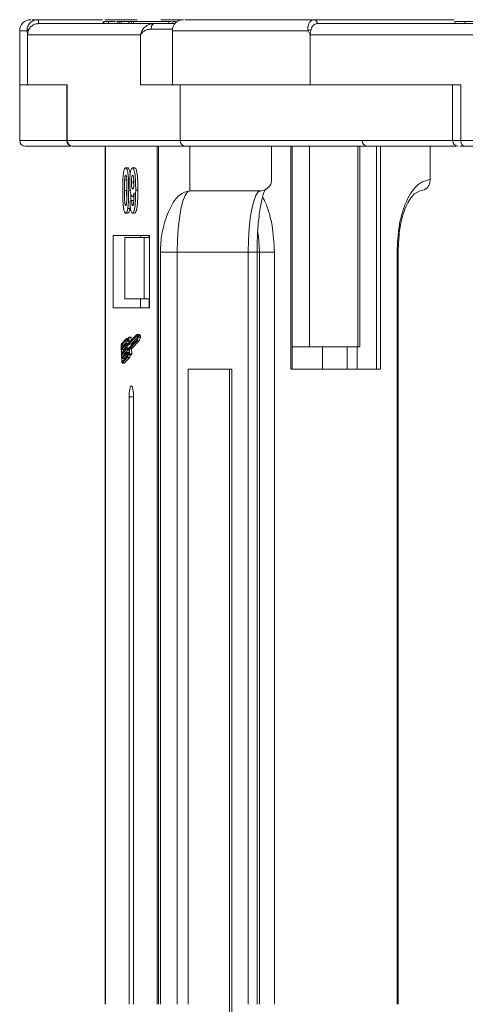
# Model space of a CAD drawing. Header units: millimetres. Extents: x -623 to 852, y 50 to 1083.
# Tile 5 of 72: x -150 to -110, y 369 to 457. Entities that reach past the tile are written whole.
import ezdxf

# ---------------------------------------------------------------- set-up
doc = ezdxf.new("R2010")
doc.units = ezdxf.units.MM

msp = doc.modelspace()

# ---------------------------------------------------------------- linework, layer by layer
at = {"color": 7, "linetype": 'Continuous', "lineweight": 15}
for p, q in [((-147.989, 456.851), (-147.986, 456.851)), ((-147.986, 456.851), (-142.158, 456.851)), ((-141.972, 456.851), (-139.073, 456.851)), ((-136.931, 456.851), (-134.923, 456.851)), ((-123.17, 456.851), (-110.623, 456.851)), ((-137.551, 456.501), (-147.917, 456.501)), ((-142.099, 456.701), (-142.099, 456.501)), ((-142.037, 456.501), (-142.037, 456.701)), ((-141.629, 456.501), (-141.629, 456.701)), ((-140.861, 456.701), (-140.861, 456.501)), ((-140.861, 456.701), (-140.665, 456.701)), ((-140.665, 456.701), (-140.665, 456.501)), ((-140.665, 456.701), (-140.494, 456.701)), ((-140.494, 456.701), (-140.494, 456.501)), ((-140.494, 456.701), (-139.799, 456.701)), ((-139.799, 456.701), (-139.799, 456.501)), ((-139.799, 456.701), (-139.59, 456.701)), ((-139.59, 456.701), (-139.59, 456.501)), ((-139.59, 456.701), (-139.393, 456.701)), ((-139.393, 456.501), (-139.393, 456.701)), ((-139.393, 456.701), (-136.225, 456.701)), ((-135.891, 456.001), (-137.801, 456.001)), ((-136.225, 456.701), (-136.225, 456.501)), ((-135.974, 456.701), (-136.225, 456.701)), ((-135.868, 456.501), (-135.868, 456.701)), ((-135.868, 456.701), (-135.609, 456.701)), ((-135.609, 456.701), (-135.609, 456.559)), ((-83.562, 456.501), (-122.899, 456.501)), ((-122.898, 456.501), (-122.898, 456.501)), ((-110.56, 456.701), (-110.56, 456.501)), ((-109.64, 456.501), (-109.64, 456.701)), ((-149.603, 455.851), (-149.603, 451.001)), ((-148.943, 455.851), (-149.603, 455.851)), ((-148.895, 455.501), (-148.943, 455.851)), ((-148.895, 451.001), (-148.895, 455.501)), ((-148.895, 455.501), (-138.758, 455.501)), ((-138.758, 455.501), (-138.758, 451.001)), ((-135.902, 455.851), (-135.902, 451.001)), ((-123.711, 455.851), (-135.902, 455.851)), ((-123.53, 455.501), (-123.711, 455.851)), ((-123.53, 451.001), (-123.53, 455.501)), ((-123.53, 455.501), (-85.06, 455.501)), ((-149.603, 451.001), (-149.603, 446.001)), ((-148.895, 451.001), (-149.603, 451.001)), ((-145.331, 451.001), (-148.895, 451.001)), ((-145.374, 451.001), (-145.374, 446.001)), ((-145.331, 446.001), (-145.331, 451.001)), ((-138.758, 451.001), (-135.194, 451.001)), ((-123.53, 451.001), (-135.194, 451.001)), ((-135.194, 451.001), (-135.194, 446.001)), ((-110.005, 451.001), (-123.53, 451.001)), ((-110.743, 451.001), (-110.743, 446.001)), ((-110.005, 446.001), (-110.005, 451.001)), ((-145.374, 446.001), (-149.603, 446.001)), ((-145.331, 446.001), (-145.374, 446.001)), ((-135.194, 446.001), (-145.331, 446.001)), ((-144.842, 445.501), (-134.705, 445.501)), ((-141.935, 445.501), (-141.935, 368.501)), ((-141.893, 368.501), (-141.893, 445.501)), ((-137.276, 445.501), (-137.276, 368.501)), ((-137.147, 368.501), (-137.147, 445.501)), ((-110.743, 446.001), (-135.194, 446.001)), ((-134.705, 445.501), (-134.333, 445.501)), ((-134.333, 441.501), (-134.333, 445.501)), ((-126.992, 442.501), (-126.992, 445.501)), ((-125.268, 445.501), (-125.268, 425.501)), ((-125.157, 425.501), (-125.157, 445.501)), ((-123.599, 427.501), (-123.599, 445.501)), ((-119.242, 445.501), (-119.242, 427.501)), ((-119.075, 427.501), (-119.075, 445.501)), ((-117.58, 425.501), (-117.58, 445.501)), ((-117.217, 425.501), (-117.217, 445.501)), ((-112.758, 442.501), (-112.758, 445.501)), ((-110.005, 446.001), (-110.743, 446.001)), ((-71.535, 446.001), (-110.005, 446.001)), ((-109.689, 445.501), (-71.219, 445.501)), ((-140.09, 443.553), (-139.894, 443.553)), ((-139.471, 443.553), (-139.275, 443.553)), ((-140.182, 442.493), (-139.987, 442.493)), ((-139.571, 442.287), (-139.375, 442.287)), ((-140.2, 441.529), (-140.004, 441.529)), ((-139.627, 441.521), (-139.822, 441.521)), ((-139.486, 440.989), (-139.29, 440.989)), ((-138.997, 441.555), (-139.193, 441.555)), ((-127.97, 441.501), (-134.333, 441.501)), ((-139.707, 440.545), (-139.55, 440.63)), ((-139.55, 440.63), (-139.354, 440.63)), ((-140.09, 439.501), (-139.894, 439.501)), ((-139.903, 439.908), (-139.707, 439.908)), ((-139.482, 439.501), (-139.287, 439.501)), ((-137.949, 437.501), (-141.221, 437.501)), ((-141.221, 437.501), (-141.221, 431.001)), ((-138.773, 437.501), (-138.773, 437.301)), ((-137.992, 437.301), (-137.992, 437.501)), ((-137.949, 431.001), (-137.949, 437.501)), ((-140.16, 437.301), (-140.16, 431.801)), ((-138.422, 437.301), (-140.16, 437.301)), ((-138.422, 431.801), (-138.422, 437.301)), ((-138.422, 437.301), (-137.949, 437.301)), ((-136.978, 436.001), (-136.978, 368.501)), ((-135.458, 436.001), (-136.978, 436.001)), ((-129.095, 436.001), (-135.458, 436.001)), ((-135.458, 368.501), (-135.458, 436.001)), ((-129.095, 436.001), (-129.095, 368.501)), ((-129.095, 436.001), (-128.3, 436.001)), ((-128.3, 368.501), (-128.3, 436.001)), ((-128.094, 436.001), (-128.3, 436.001)), ((-128.094, 436.001), (-126.747, 436.001)), ((-128.094, 436.001), (-128.094, 368.501)), ((-126.747, 368.501), (-126.747, 436.001)), ((-115.739, 436.001), (-115.739, 368.501)), ((-115.628, 436.001), (-115.739, 436.001)), ((-115.628, 368.501), (-115.628, 436.001)), ((-138.422, 431.801), (-140.16, 431.801)), ((-138.773, 431.801), (-138.773, 431.001)), ((-137.949, 431.801), (-138.422, 431.801)), ((-137.992, 431.801), (-137.992, 431.001)), ((-141.221, 431.001), (-137.949, 431.001)), ((-139.088, 428.598), (-139.777, 427.887)), ((-138.965, 428.481), (-139.088, 428.598)), ((-138.892, 428.598), (-139.088, 428.598)), ((-138.769, 428.481), (-138.892, 428.598)), ((-140.002, 428.254), (-140.468, 427.773)), ((-140.004, 428.132), (-140.463, 427.658)), ((-140.463, 427.658), (-140.267, 427.658)), ((-140.462, 427.359), (-140.036, 427.799)), ((-140.031, 427.684), (-140.457, 427.244)), ((-140.267, 427.658), (-139.876, 428.062)), ((-140.261, 427.244), (-139.835, 427.684)), ((-139.839, 427.799), (-140.035, 427.799)), ((-139.835, 427.684), (-140.031, 427.684)), ((-140.029, 427.776), (-140.026, 427.719)), ((-139.833, 427.776), (-140.029, 427.776)), ((-139.831, 427.719), (-140.026, 427.719)), ((-139.857, 428.254), (-140.002, 428.254)), ((-139.929, 428.062), (-139.815, 428.062)), ((-139.831, 427.719), (-139.833, 427.776)), ((-139.802, 427.77), (-139.822, 428.214)), ((-139.618, 428.372), (-139.814, 428.372)), ((-139.784, 427.909), (-139.802, 428.325)), ((-139.802, 428.325), (-139.606, 428.325)), ((-139.796, 427.747), (-139.601, 427.747)), ((-139.087, 428.479), (-139.795, 427.747)), ((-139.599, 427.747), (-139.795, 427.747)), ((-139.755, 427.909), (-139.784, 427.909)), ((-139.78, 427.403), (-139.073, 428.134)), ((-139.758, 427.306), (-139.063, 428.024)), ((-139.595, 428.074), (-139.606, 428.325)), ((-139.599, 427.747), (-139.006, 428.36)), ((-139.562, 427.306), (-138.867, 428.024)), ((-138.997, 428.392), (-139.087, 428.479)), ((-139.073, 428.134), (-138.997, 428.392)), ((-139.063, 428.024), (-138.96, 428.375)), ((-138.867, 428.024), (-139.063, 428.024)), ((-138.769, 428.481), (-138.965, 428.481)), ((-138.96, 428.375), (-138.764, 428.375)), ((-138.867, 428.024), (-138.764, 428.375)), ((-140.495, 427.564), (-140.436, 426.185)), ((-140.472, 427.588), (-140.462, 427.359)), ((-140.276, 427.588), (-140.472, 427.588)), ((-140.457, 427.244), (-140.445, 426.956)), ((-140.261, 427.244), (-140.457, 427.244)), ((-140.445, 426.956), (-140.019, 427.396)), ((-140.014, 427.282), (-140.44, 426.842)), ((-140.44, 426.842), (-140.427, 426.554)), ((-140.244, 426.842), (-140.44, 426.842)), ((-140.427, 426.554), (-140.001, 426.994)), ((-139.996, 426.879), (-140.422, 426.439)), ((-140.275, 427.552), (-140.276, 427.588)), ((-140.257, 427.15), (-140.261, 427.244)), ((-140.244, 426.842), (-139.818, 427.282)), ((-140.24, 426.748), (-140.244, 426.842)), ((-140.226, 426.439), (-139.907, 426.77)), ((-139.822, 427.397), (-140.017, 427.397)), ((-139.818, 427.282), (-140.014, 427.282)), ((-140.012, 427.374), (-140.009, 427.316)), ((-139.816, 427.374), (-140.012, 427.374)), ((-139.813, 427.316), (-140.009, 427.316)), ((-139.804, 426.995), (-140, 426.995)), ((-139.861, 426.879), (-139.996, 426.879)), ((-139.994, 426.972), (-139.992, 426.914)), ((-139.994, 426.972), (-139.798, 426.972)), ((-139.835, 426.914), (-139.992, 426.914)), ((-139.813, 427.316), (-139.816, 427.374)), ((-139.797, 426.934), (-139.798, 426.972)), ((-139.766, 426.934), (-139.795, 426.934)), ((-139.766, 426.924), (-139.785, 427.368)), ((-139.739, 426.861), (-139.758, 427.306)), ((-139.562, 427.306), (-139.758, 427.306)), ((-139.75, 426.791), (-139.555, 426.791)), ((-139.543, 426.861), (-139.739, 426.861)), ((-139.543, 426.861), (-139.562, 427.306)), ((-125.157, 427.501), (-123.599, 427.501)), ((-119.242, 427.501), (-123.599, 427.501)), ((-122.432, 425.501), (-122.432, 427.501)), ((-120.217, 425.501), (-120.217, 427.501)), ((-119.328, 427.501), (-119.328, 425.501)), ((-119.242, 427.501), (-119.075, 427.501)), ((-140.422, 426.439), (-140.412, 426.21)), ((-140.226, 426.439), (-140.422, 426.439)), ((-140.412, 426.21), (-140.354, 426.21)), ((-140.401, 426.046), (-140.205, 426.046)), ((-140.398, 426.164), (-139.939, 426.638)), ((-140.393, 426.049), (-139.927, 426.531)), ((-140.197, 426.049), (-140.393, 426.049)), ((-140.222, 426.346), (-140.226, 426.439)), ((-140.197, 426.049), (-139.731, 426.531)), ((-139.731, 426.531), (-139.927, 426.531)), ((-134.479, 425.501), (-134.479, 368.501)), ((-130.563, 425.501), (-134.479, 425.501)), ((-130.768, 368.501), (-130.768, 425.501)), ((-130.563, 368.501), (-130.563, 425.501)), ((-125.268, 425.501), (-117.217, 425.501)), ((-139.789, 423.001), (-139.789, 368.501)), ((-139.789, 423.001), (-139.38, 423.001)), ((-139.38, 368.501), (-139.38, 423.001)), ((-130.768, 311.501), (-130.768, 368.501)), ((-130.563, 311.501), (-130.563, 368.501))]:
    msp.add_line(p, q, dxfattribs=at)
at = {"color": 7, "linetype": 'Continuous', "lineweight": 15, "flags": 128}
for points in [[(-137.801, 456.001), (-137.796, 456.099), (-137.782, 456.193), (-137.759, 456.279), (-137.728, 456.355), (-137.69, 456.417), (-137.646, 456.463), (-137.6, 456.492), (-137.551, 456.501)], [(-110.005, 446.001), (-109.998, 445.904), (-109.981, 445.81), (-109.951, 445.724), (-109.912, 445.648), (-109.864, 445.586), (-109.81, 445.539), (-109.751, 445.511), (-109.689, 445.501)], [(-135.458, 436.001), (-135.436, 437.074), (-135.372, 438.106), (-135.268, 439.057), (-135.128, 439.89), (-134.958, 440.574), (-134.764, 441.083), (-134.553, 441.396), (-134.333, 441.501)], [(-127.97, 441.501), (-128.19, 441.396), (-128.401, 441.083), (-128.595, 440.574), (-128.766, 439.89), (-128.906, 439.057), (-129.01, 438.106), (-129.074, 437.074), (-129.095, 436.001)], [(-128.231, 437.788), (-128.142, 437.074), (-128.094, 436.001)], [(-140.036, 427.799), (-140.035, 427.799), (-140.034, 427.799), (-140.033, 427.797), (-140.032, 427.795), (-140.031, 427.791), (-140.03, 427.787), (-140.029, 427.781), (-140.029, 427.776)], [(-139.822, 428.214), (-139.842, 428.158), (-139.864, 428.115), (-139.887, 428.084), (-139.911, 428.066), (-139.935, 428.062), (-139.958, 428.072), (-139.981, 428.095), (-140.004, 428.132)], [(-139.821, 428.359), (-139.841, 428.295), (-139.862, 428.244), (-139.885, 428.207), (-139.908, 428.186), (-139.932, 428.18), (-139.956, 428.189), (-139.979, 428.214), (-140.002, 428.254)], [(-139.833, 427.776), (-139.834, 427.781), (-139.834, 427.787), (-139.835, 427.791), (-139.836, 427.795), (-139.837, 427.797), (-139.838, 427.799), (-139.839, 427.799)], [(-139.821, 428.359), (-139.818, 428.367), (-139.815, 428.371), (-139.812, 428.371), (-139.809, 428.368), (-139.807, 428.361), (-139.804, 428.351), (-139.803, 428.339), (-139.802, 428.325)], [(-139.795, 427.747), (-139.796, 427.747), (-139.798, 427.747), (-139.799, 427.749), (-139.8, 427.751), (-139.801, 427.755), (-139.801, 427.759), (-139.802, 427.765), (-139.802, 427.77)], [(-139.777, 427.887), (-139.778, 427.886), (-139.779, 427.886), (-139.78, 427.888), (-139.781, 427.891), (-139.782, 427.894), (-139.783, 427.899), (-139.783, 427.904), (-139.784, 427.909)], [(-139.606, 428.325), (-139.607, 428.339), (-139.609, 428.351), (-139.611, 428.361), (-139.614, 428.368), (-139.617, 428.371), (-139.618, 428.372)], [(-139.601, 427.747), (-139.601, 427.747), (-139.599, 427.747)], [(-140.019, 427.396), (-140.018, 427.397), (-140.016, 427.397), (-140.015, 427.395), (-140.014, 427.392), (-140.013, 427.389), (-140.013, 427.384), (-140.012, 427.379), (-140.012, 427.374)], [(-140.001, 426.994), (-140, 426.995), (-139.999, 426.994), (-139.998, 426.993), (-139.997, 426.99), (-139.996, 426.987), (-139.995, 426.982), (-139.995, 426.977), (-139.994, 426.972)], [(-139.939, 426.638), (-139.922, 426.716), (-139.902, 426.783), (-139.882, 426.839), (-139.86, 426.882), (-139.837, 426.913), (-139.813, 426.93), (-139.789, 426.934), (-139.766, 426.924)], [(-139.753, 426.792), (-139.777, 426.812), (-139.8, 426.816), (-139.824, 426.805), (-139.847, 426.778), (-139.87, 426.736), (-139.891, 426.681), (-139.91, 426.612), (-139.927, 426.531)], [(-139.816, 427.374), (-139.816, 427.379), (-139.817, 427.384), (-139.817, 427.389), (-139.818, 427.392), (-139.819, 427.395), (-139.821, 427.397), (-139.822, 427.397)], [(-139.798, 426.972), (-139.799, 426.977), (-139.799, 426.982), (-139.8, 426.987), (-139.801, 426.99), (-139.802, 426.993), (-139.803, 426.994), (-139.804, 426.995)], [(-139.739, 426.861), (-139.738, 426.847), (-139.739, 426.832), (-139.74, 426.819), (-139.742, 426.807), (-139.744, 426.798), (-139.747, 426.793), (-139.75, 426.791), (-139.753, 426.792)], [(-140.393, 426.049), (-140.4, 426.046), (-140.407, 426.049), (-140.414, 426.058), (-140.42, 426.074), (-140.426, 426.096), (-140.43, 426.122), (-140.434, 426.152), (-140.436, 426.185)], [(-140.412, 426.21), (-140.412, 426.199), (-140.41, 426.188), (-140.409, 426.18), (-140.407, 426.172), (-140.405, 426.167), (-140.403, 426.164), (-140.4, 426.163), (-140.398, 426.164)], [(-140.205, 426.046), (-140.204, 426.046), (-140.197, 426.049)], [(-139.38, 423.001), (-139.396, 423.384), (-139.44, 423.708), (-139.506, 423.925), (-139.585, 424.001), (-139.663, 423.925), (-139.729, 423.708), (-139.774, 423.384), (-139.789, 423.001)]]:
    msp.add_lwpolyline(points, dxfattribs=at)
at = {"color": 7, "linetype": 'Continuous', "lineweight": 15}
for centre, radius, start, end in [((-148.603, 455.851), 1, 90, 180), ((-148.399, 456.584), 0.49, 350.30794, 33.11983), ((-148.396, 456.585), 0.489, 350.12368, 32.99115), ((-134.902, 455.851), 1, 90, 180), ((-123.216, 456.536), 0.319, 353.85758, 81.90171), ((-123.214, 456.536), 0.318, 353.72407, 81.90217), ((-148.714, 455.721), 0.263, 104.10922, 150.22549), ((-123.128, 454.977), 1.051, 108.09336, 123.69112), ((-149.103, 446.001), 0.5, 180, 270), ((-144.874, 446.001), 0.5, 180, 270), ((-144.837, 445.996), 0.495, 179.39469, 269.38162), ((-134.699, 445.996), 0.495, 179.39469, 269.38162), ((-118.374, 446.001), 0.5, 180, 270), ((-110.243, 446.001), 0.5, 180, 270), ((-140.083, 427.615), 0.416, 157.74345, 187.08697), ((-140.334, 427.606), 0.139, 157.74345, 187.08697), ((-140.139, 427.606), 0.139, 157.74345, 187.08697), ((-140.095, 427.71), 0.0693, 337.74345, 7.08697), ((-139.899, 427.71), 0.0693, 337.74345, 7.08697), ((-139.129, 428.421), 0.175, 344.87557, 20.07226), ((-138.933, 428.421), 0.175, 344.87557, 20.07226), ((-140.078, 427.308), 0.0693, 337.74345, 7.08697), ((-140.06, 426.906), 0.0693, 337.74345, 7.08697), ((-139.882, 427.308), 0.0693, 337.74345, 7.08697), ((-139.716, 427.376), 0.0693, 157.74345, 187.08697), ((-139.14, 426.474), 0.594, 147.7575, 174.50236), ((-139.631, 426.84), 0.0905, 327.20504, 13.96635)]:
    msp.add_arc(centre, radius, start, end, dxfattribs=at)
for points, knots in [([(-148.943, 455.851), (-148.943, 455.908), (-148.945, 456.031), (-148.898, 456.217), (-148.811, 456.399), (-148.67, 456.582), (-148.479, 456.728), (-148.239, 456.831), (-148.078, 456.844), (-147.989, 456.851)], [0, 0, 0, 0, 0.111798, 0.24433, 0.368648, 0.500401, 0.687223, 0.827968, 1, 1, 1, 1]), ([(-147.986, 456.851), (-148.226, 456.851), (-148.529, 456.851), (-148.527, 456.851), (-148.527, 456.851)], [0, 0, 0, 0, 0.792422, 1, 1, 1, 1]), ([(-123.17, 456.851), (-124.15, 456.851), (-126.142, 456.851), (-128.725, 456.851), (-130.792, 456.851), (-132.352, 456.851), (-133.492, 456.851), (-134.294, 456.851), (-134.859, 456.851), (-134.774, 456.851), (-134.732, 456.851)], [0, 0, 0, 0, 0.138158, 0.28054, 0.426853, 0.541183, 0.655495, 0.772221, 0.888929, 1, 1, 1, 1]), ([(-123.711, 455.851), (-123.722, 455.908), (-123.747, 456.031), (-123.736, 456.217), (-123.692, 456.399), (-123.609, 456.582), (-123.487, 456.728), (-123.333, 456.831), (-123.229, 456.844), (-123.171, 456.851)], [0, 0, 0, 0, 0.111798, 0.24433, 0.368648, 0.500401, 0.687223, 0.827968, 1, 1, 1, 1]), ([(-147.917, 456.501), (-148.027, 456.49), (-148.247, 456.468), (-148.539, 456.296), (-148.704, 456.111), (-148.768, 455.995), (-148.778, 455.976)], [0, 0, 0, 0, 0.313357, 0.626713, 0.94007, 1, 1, 1, 1]), ([(-141.629, 456.701), (-141.666, 456.701), (-141.74, 456.701), (-141.825, 456.701), (-141.896, 456.701), (-141.952, 456.701), (-142, 456.701), (-142.024, 456.701), (-142.037, 456.701)], [0, 0, 0, 0, 0.185429, 0.37219, 0.527708, 0.683877, 0.841678, 1, 1, 1, 1]), ([(-140.998, 456.701), (-141.014, 456.701), (-141.239, 456.701), (-141.453, 456.701), (-141.61, 456.701), (-141.629, 456.701)], [0, 0, 0, 0, 0.063101, 0.888046, 1, 1, 1, 1]), ([(-138.758, 455.501), (-138.724, 455.624), (-138.655, 455.869), (-138.384, 456.199), (-138.008, 456.449), (-137.697, 456.485), (-137.551, 456.501)], [0, 0, 0, 0, 0.251131, 0.501805, 0.765641, 1, 1, 1, 1]), ([(-137.801, 456.001), (-137.912, 455.992), (-138.157, 455.97), (-138.541, 455.798), (-138.673, 455.618), (-138.758, 455.501)], [0, 0, 0, 0, 0.2270634, 0.5015869, 1, 1, 1, 1]), ([(-135.65, 456.501), (-135.695, 456.501), (-135.822, 456.501), (-136.114, 456.501), (-136.369, 456.501), (-136.494, 456.501)], [0, 0, 0, 0, 0.216039, 0.615055, 1, 1, 1, 1]), ([(-122.899, 456.501), (-122.97, 456.49), (-123.112, 456.468), (-123.3, 456.296), (-123.406, 456.111), (-123.448, 455.995), (-123.454, 455.976)], [0, 0, 0, 0, 0.313357, 0.626713, 0.94007, 1, 1, 1, 1]), ([(-109.64, 456.701), (-109.741, 456.701), (-110.048, 456.701), (-110.414, 456.701), (-110.594, 456.701), (-110.552, 456.701), (-110.549, 456.701)], [0, 0, 0, 0, 0.192682, 0.583369, 0.961801, 1, 1, 1, 1]), ([(-108.699, 456.701), (-108.762, 456.701), (-108.89, 456.701), (-109.063, 456.701), (-109.222, 456.701), (-109.366, 456.701), (-109.506, 456.701), (-109.596, 456.701), (-109.64, 456.701)], [0, 0, 0, 0, 0.185429, 0.37219, 0.527708, 0.683877, 0.841678, 1, 1, 1, 1]), ([(-149.101, 445.501), (-149.102, 445.501), (-149.158, 445.501), (-148.958, 445.501), (-148.474, 445.501), (-147.59, 445.501), (-146.465, 445.501), (-145.477, 445.501), (-145.017, 445.501)], [0, 0, 0, 0, 0.003008, 0.204359, 0.409961, 0.615596, 0.821199, 1, 1, 1, 1]), ([(-134.705, 445.501), (-134.384, 445.501), (-133.733, 445.501), (-132.122, 445.501), (-130.184, 445.501), (-128.024, 445.501), (-125.77, 445.501), (-123.258, 445.501), (-120.503, 445.501), (-117.56, 445.501), (-114.469, 445.501), (-112.072, 445.501), (-110.7, 445.501), (-110.414, 445.501)], [0, 0, 0, 0, 0.108929, 0.221235, 0.336705, 0.426964, 0.517238, 0.609417, 0.701612, 0.793791, 0.885986, 0.976245, 1, 1, 1, 1]), ([(-110.064, 445.501), (-110.047, 445.501), (-109.973, 445.501), (-109.812, 445.501), (-109.689, 445.501)], [0, 0, 0, 0, 0.232864, 1, 1, 1, 1]), ([(-140.276, 443.146), (-140.267, 443.197), (-140.249, 443.298), (-140.214, 443.414), (-140.176, 443.497), (-140.141, 443.535), (-140.112, 443.55), (-140.097, 443.552), (-140.09, 443.553)], [0, 0, 0, 0, 0.193776, 0.3936, 0.587864, 0.788908, 0.894169, 1, 1, 1, 1]), ([(-140.09, 443.553), (-140.062, 443.543), (-140.006, 443.522), (-139.934, 443.324), (-139.879, 443.03), (-139.827, 442.43), (-139.824, 441.907), (-139.822, 441.521)], [0, 0, 0, 0, 0.147566, 0.296688, 0.431278, 0.580404, 1, 1, 1, 1]), ([(-139.687, 442.992), (-139.692, 443.034), (-139.709, 443.199), (-139.762, 443.404), (-139.831, 443.538), (-139.876, 443.549), (-139.894, 443.553)], [0, 0, 0, 0, 0.115417, 0.456119, 0.788826, 1, 1, 1, 1]), ([(-139.728, 442.248), (-139.726, 442.383), (-139.723, 442.653), (-139.689, 443.032), (-139.632, 443.329), (-139.556, 443.523), (-139.5, 443.542), (-139.471, 443.553)], [0, 0, 0, 0, 0.197927, 0.397728, 0.597413, 0.790584, 1, 1, 1, 1]), ([(-139.471, 443.553), (-139.443, 443.542), (-139.387, 443.521), (-139.314, 443.318), (-139.254, 443.013), (-139.205, 442.478), (-139.194, 441.969), (-139.193, 441.614), (-139.193, 441.555)], [0, 0, 0, 0, 0.148288, 0.297745, 0.443713, 0.607791, 0.934708, 1, 1, 1, 1]), ([(-138.997, 441.555), (-138.998, 441.688), (-139, 442.09), (-139.018, 442.643), (-139.077, 443.138), (-139.148, 443.422), (-139.218, 443.543), (-139.261, 443.55), (-139.275, 443.553)], [0, 0, 0, 0, 0.14727, 0.444077, 0.606206, 0.76876, 0.926459, 1, 1, 1, 1]), ([(-140.357, 441.529), (-140.357, 441.662), (-140.356, 441.965), (-140.341, 442.495), (-140.312, 442.917), (-140.28, 443.124), (-140.276, 443.146)], [0, 0, 0, 0, 0.236731, 0.537555, 0.949668, 1, 1, 1, 1]), ([(-140.182, 442.493), (-140.177, 442.563), (-140.17, 442.675), (-140.148, 442.8), (-140.122, 442.867), (-140.102, 442.883), (-140.091, 442.886), (-140.09, 442.886)], [0, 0, 0, 0, 0.334804, 0.542561, 0.750382, 0.970721, 1, 1, 1, 1]), ([(-140.09, 442.886), (-140.078, 442.881), (-140.057, 442.871), (-140.03, 442.794), (-140.007, 442.646), (-139.988, 442.372), (-139.981, 441.98), (-139.98, 441.68), (-139.98, 441.529)], [0, 0, 0, 0, 0.104614, 0.188814, 0.273512, 0.444127, 0.719481, 1, 1, 1, 1]), ([(-139.571, 442.287), (-139.57, 442.374), (-139.568, 442.512), (-139.553, 442.691), (-139.531, 442.799), (-139.502, 442.873), (-139.48, 442.881), (-139.468, 442.886)], [0, 0, 0, 0, 0.29132, 0.465539, 0.641632, 0.798664, 1, 1, 1, 1]), ([(-139.468, 442.886), (-139.454, 442.879), (-139.426, 442.865), (-139.39, 442.748), (-139.364, 442.59), (-139.352, 442.407), (-139.351, 442.286), (-139.35, 442.231)], [0, 0, 0, 0, 0.207955, 0.420406, 0.62732, 0.827707, 1, 1, 1, 1]), ([(-140.2, 441.529), (-140.2, 441.595), (-140.2, 441.729), (-140.198, 441.909), (-140.196, 442.07), (-140.193, 442.212), (-140.19, 442.354), (-140.185, 442.447), (-140.182, 442.493)], [0, 0, 0, 0, 0.2059417, 0.4119594, 0.558149, 0.7045024, 0.8518015, 1, 1, 1, 1]), ([(-139.486, 440.989), (-139.514, 441.001), (-139.57, 441.026), (-139.641, 441.242), (-139.696, 441.548), (-139.724, 441.902), (-139.727, 442.144), (-139.728, 442.248)], [0, 0, 0, 0, 0.2101886, 0.4217733, 0.6236035, 0.8370344, 1, 1, 1, 1]), ([(-139.46, 441.655), (-139.474, 441.661), (-139.499, 441.672), (-139.533, 441.766), (-139.555, 441.897), (-139.569, 442.078), (-139.57, 442.209), (-139.571, 442.287)], [0, 0, 0, 0, 0.213937, 0.398075, 0.583091, 0.751666, 1, 1, 1, 1]), ([(-139.35, 442.231), (-139.351, 442.151), (-139.353, 442.018), (-139.371, 441.849), (-139.395, 441.74), (-139.426, 441.666), (-139.448, 441.659), (-139.46, 441.655)], [0, 0, 0, 0, 0.2673945, 0.4472142, 0.6271221, 0.8130653, 1, 1, 1, 1]), ([(-139.375, 442.287), (-139.375, 442.376), (-139.375, 442.477), (-139.367, 442.566), (-139.366, 442.577)], [0, 0, 0, 0, 0.87692, 1, 1, 1, 1]), ([(-139.362, 441.952), (-139.365, 441.986), (-139.374, 442.092), (-139.375, 442.208), (-139.375, 442.287)], [0, 0, 0, 0, 0.3208036, 1, 1, 1, 1]), ([(-126.992, 442.501), (-127.002, 442.389), (-127.024, 442.164), (-127.193, 441.864), (-127.441, 441.638), (-127.716, 441.518), (-127.898, 441.506), (-127.97, 441.501)], [0, 0, 0, 0, 0.214694, 0.429388, 0.644082, 0.858775, 1, 1, 1, 1]), ([(-112.758, 442.501), (-113.133, 442.415), (-113.71, 442.281), (-114.404, 441.47), (-114.881, 440.632), (-115.266, 439.59), (-115.638, 438.077), (-115.699, 436.819), (-115.739, 436.001)], [0, 0, 0, 0, 0.239457, 0.368361, 0.5, 0.631639, 0.760543, 1, 1, 1, 1]), ([(-113.312, 441.583), (-113.235, 441.623), (-113.068, 441.712), (-112.88, 441.963), (-112.773, 442.242), (-112.762, 442.428), (-112.758, 442.501)], [0, 0, 0, 0, 0.241782, 0.527063, 0.812344, 1, 1, 1, 1]), ([(-140.277, 439.912), (-140.285, 439.967), (-140.301, 440.076), (-140.323, 440.313), (-140.342, 440.621), (-140.352, 440.958), (-140.356, 441.262), (-140.357, 441.44), (-140.357, 441.529)], [0, 0, 0, 0, 0.118441, 0.239346, 0.459593, 0.684925, 0.84224, 1, 1, 1, 1]), ([(-140.09, 440.168), (-140.104, 440.176), (-140.126, 440.189), (-140.152, 440.277), (-140.174, 440.43), (-140.193, 440.705), (-140.199, 441.095), (-140.199, 441.383), (-140.2, 441.529)], [0, 0, 0, 0, 0.12537, 0.20229, 0.279179, 0.464758, 0.730582, 1, 1, 1, 1]), ([(-139.992, 440.668), (-139.996, 440.809), (-140.004, 441.095), (-140.004, 441.383), (-140.004, 441.529)], [0, 0, 0, 0, 0.494954, 1, 1, 1, 1]), ([(-139.98, 441.529), (-139.98, 441.462), (-139.98, 441.329), (-139.981, 441.148), (-139.983, 440.986), (-139.986, 440.844), (-139.99, 440.701), (-139.995, 440.607), (-139.997, 440.561)], [0, 0, 0, 0, 0.20527, 0.410616, 0.55715, 0.703844, 0.851471, 1, 1, 1, 1]), ([(-139.822, 441.521), (-139.823, 441.387), (-139.824, 441.084), (-139.838, 440.565), (-139.867, 440.145), (-139.899, 439.938), (-139.903, 439.908)], [0, 0, 0, 0, 0.237281, 0.538591, 0.932677, 1, 1, 1, 1]), ([(-139.646, 440.578), (-139.646, 440.583), (-139.638, 440.702), (-139.633, 440.922), (-139.63, 441.135), (-139.628, 441.228)], [0, 0, 0, 0, 0.023771, 0.570495, 1, 1, 1, 1]), ([(-139.338, 441.324), (-139.348, 441.275), (-139.367, 441.176), (-139.397, 441.087), (-139.423, 441.035), (-139.443, 441.008), (-139.464, 440.992), (-139.479, 440.99), (-139.486, 440.989)], [0, 0, 0, 0, 0.2434912, 0.4962659, 0.6182099, 0.7417038, 0.8701584, 1, 1, 1, 1]), ([(-139.193, 441.555), (-139.194, 441.422), (-139.195, 441.02), (-139.214, 440.465), (-139.271, 439.956), (-139.342, 439.654), (-139.417, 439.516), (-139.465, 439.505), (-139.482, 439.501)], [0, 0, 0, 0, 0.142337, 0.429127, 0.589943, 0.751205, 0.909895, 1, 1, 1, 1]), ([(-139.462, 440.168), (-139.451, 440.174), (-139.429, 440.185), (-139.398, 440.283), (-139.369, 440.453), (-139.347, 440.815), (-139.342, 441.117), (-139.338, 441.324)], [0, 0, 0, 0, 0.112015, 0.224355, 0.367768, 0.565827, 1, 1, 1, 1]), ([(-139.287, 439.501), (-139.259, 439.511), (-139.204, 439.531), (-139.128, 439.719), (-139.066, 440.017), (-139.014, 440.537), (-138.999, 441.074), (-138.998, 441.457), (-138.997, 441.555)], [0, 0, 0, 0, 0.14324, 0.28761, 0.430449, 0.591135, 0.89544, 1, 1, 1, 1]), ([(-134.333, 441.501), (-134.648, 441.425), (-135.278, 441.272), (-136.115, 440.082), (-136.667, 438.532), (-136.941, 437.088), (-136.968, 436.296), (-136.978, 436.001)], [0, 0, 0, 0, 0.2490962, 0.4982428, 0.745205, 0.90541, 1, 1, 1, 1]), ([(-128.3, 436.001), (-128.294, 436.481), (-128.285, 437.147), (-128.231, 438.076), (-128.17, 438.802), (-128.077, 439.574), (-127.964, 440.26), (-127.837, 440.833), (-127.711, 441.264), (-127.592, 441.556), (-127.548, 441.627), (-127.528, 441.662)], [0, 0, 0, 0, 0.180982, 0.251413, 0.365614, 0.478586, 0.59359, 0.705818, 0.812533, 0.911168, 1, 1, 1, 1]), ([(-126.747, 436.001), (-126.786, 436.821), (-126.846, 438.081), (-127.223, 439.582), (-127.516, 440.44), (-127.741, 440.818), (-127.804, 440.924)], [0, 0, 0, 0, 0.43468, 0.668676, 0.907637, 1, 1, 1, 1]), ([(-115.638, 436.001), (-115.606, 436.766), (-115.543, 438.282), (-114.99, 440.133), (-114.21, 441.382), (-113.606, 441.512), (-113.306, 441.578)], [0, 0, 0, 0, 0.255966, 0.507525, 0.755303, 1, 1, 1, 1]), ([(-139.997, 440.561), (-140.002, 440.492), (-140.01, 440.38), (-140.032, 440.255), (-140.057, 440.189), (-140.077, 440.171), (-140.088, 440.168), (-140.09, 440.168)], [0, 0, 0, 0, 0.333678, 0.540413, 0.747264, 0.961209, 1, 1, 1, 1]), ([(-139.482, 439.501), (-139.51, 439.513), (-139.56, 439.533), (-139.625, 439.714), (-139.674, 439.995), (-139.698, 440.292), (-139.705, 440.491), (-139.707, 440.545)], [0, 0, 0, 0, 0.242788, 0.438865, 0.634801, 0.900936, 1, 1, 1, 1]), ([(-139.707, 439.908), (-139.699, 439.961), (-139.688, 440.031), (-139.681, 440.11), (-139.679, 440.128)], [0, 0, 0, 0, 0.767193, 1, 1, 1, 1]), ([(-139.55, 440.63), (-139.547, 440.55), (-139.543, 440.427), (-139.524, 440.283), (-139.503, 440.205), (-139.481, 440.172), (-139.467, 440.169), (-139.462, 440.168)], [0, 0, 0, 0, 0.344714, 0.529059, 0.714209, 0.892196, 1, 1, 1, 1]), ([(-140.09, 439.501), (-140.103, 439.504), (-140.131, 439.508), (-140.171, 439.552), (-140.21, 439.63), (-140.24, 439.728), (-140.262, 439.826), (-140.272, 439.884), (-140.277, 439.912)], [0, 0, 0, 0, 0.192635, 0.388697, 0.582015, 0.783044, 0.890959, 1, 1, 1, 1]), ([(-139.903, 439.908), (-139.912, 439.857), (-139.931, 439.756), (-139.965, 439.64), (-140.004, 439.557), (-140.039, 439.519), (-140.067, 439.504), (-140.082, 439.502), (-140.09, 439.501)], [0, 0, 0, 0, 0.193769, 0.393564, 0.587886, 0.789131, 0.894283, 1, 1, 1, 1]), ([(-139.894, 439.501), (-139.88, 439.504), (-139.853, 439.508), (-139.812, 439.551), (-139.773, 439.629), (-139.744, 439.726), (-139.722, 439.824), (-139.712, 439.88), (-139.707, 439.908)], [0, 0, 0, 0, 0.193594, 0.390501, 0.584817, 0.78683, 0.892868, 1, 1, 1, 1])]:
    msp.add_open_spline(points, degree=3, knots=knots, dxfattribs=at)
for points in [[(-148.778, 455.976), (-148.812, 455.901), (-148.88, 455.75), (-148.89, 455.584), (-148.895, 455.501)], [(-137.551, 456.501), (-137.382, 456.501), (-137.046, 456.501), (-136.678, 456.501), (-136.494, 456.501)], [(-123.454, 455.976), (-123.476, 455.901), (-123.52, 455.75), (-123.527, 455.584), (-123.53, 455.501)]]:
    msp.add_open_spline(points, degree=3, dxfattribs=at)

doc.saveas('drawing.dxf')
